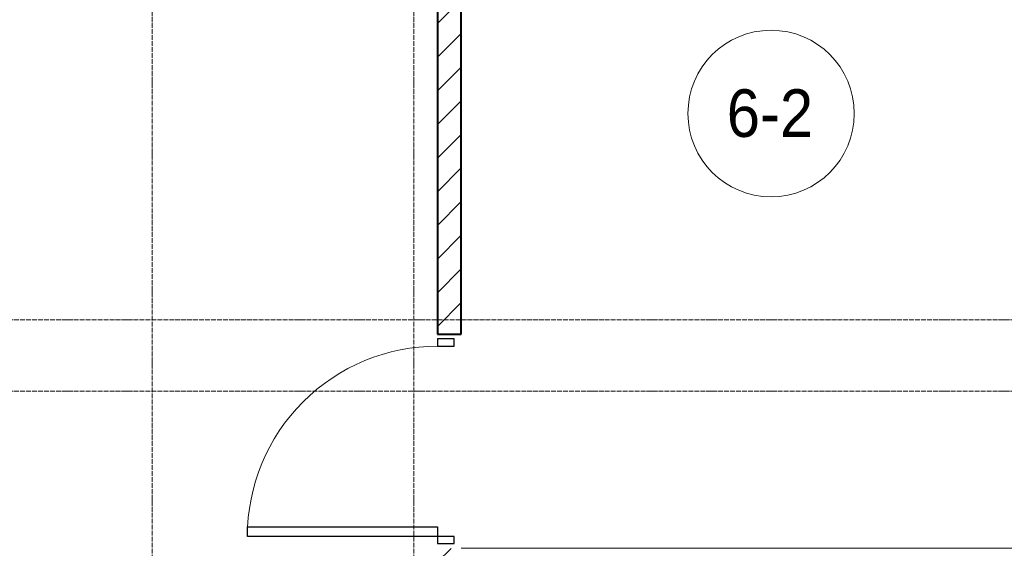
# Model space of a CAD drawing. Header units: millimetres. Extents: x 5617 to 137814, y 7718 to 189336.
# Tile 39 of 97: x 38398 to 42540, y 29040 to 31262. Entities that reach past the tile are written whole.
import ezdxf

# ---------------------------------------------------------------- set-up
doc = ezdxf.new("R2010")
doc.units = ezdxf.units.MM
doc.linetypes.add('ADSK_Линия сетки', pattern=[25, 20, -2.5, 0, -2.5])
doc.linetypes.add('Линия сетки', pattern=[25, 20, -2.5, 0, -2.5])
for name, color, linetype, lineweight in [('Двери', 7, 'Continuous', 18), ('Марки помещений', 7, 'Continuous', 20), ('Оси', 7, 'Continuous', 9), ('Стены', 7, 'Continuous', 18), ('Стены разрез', 7, 'Continuous', 40)]:
    doc.layers.add(name, color=color, linetype=linetype, lineweight=lineweight)
doc.styles.add('Arial_3', font='arial.ttf', dxfattribs={"width": 0.9, "height": 200})

# ---------------------------------------------------------------- blocks, each defined once
blk = doc.blocks.new('A_DOR_Door - Вн_3_Одинарная_900x2100-2975902-МКСС_К4_L12_41_700_')
at = {"layer": 'Двери', "color": 253, "lineweight": 30, "true_color": 0xaaaaaa}
for p, q in [((-400, 50), (-400, 850)), ((-400, 850), (-360, 850)), ((-400, 50), (-400, 850)), ((-360, 850), (-360, 50)), ((-430, 50), (-430, -20)), ((-400, 50), (-430, 50)), ((-360, 50), (-400, 50)), ((-400, -20), (-400, 50)), ((430, 50), (400, 50)), ((400, 50), (400, -20)), ((430, -20), (430, 50)), ((-430, -20), (-400, -20)), ((400, -20), (430, -20))]:
    blk.add_line(p, q, dxfattribs=at)
at = {"layer": 'Двери', "color": 254, "lineweight": 9, "true_color": 0xd4d4d4}
blk.add_arc((-400, 50), 800, 360, 90, dxfattribs=at)
blk = doc.blocks.new('135_SLK_K4_AR_rvt-1-МКСС_К4_L12_41_700_')
at = {"layer": 'Стены разрез', "lineweight": 9, "true_color": 0xaaaaaa}
h = blk.add_hatch(dxfattribs=at)
h.set_pattern_fill('FP_3', color=253, style=0, pattern_type=2)
h.set_pattern_definition([(45, (0, 0), (-70.71068, 70.71068), [])])
h.paths.add_polyline_path([(104550, 26350), (104550, 27000), (104450, 27000), (104450, 26350)])
h.paths.add_polyline_path([(104450, 28200), (104550, 28200), (104550, 29040), (104450, 29040), (104450, 28840)])
h.paths.add_polyline_path([(104450, 29940), (104550, 29940), (104550, 32500), (104450, 32500), (104450, 31328.2)])
at = {"layer": 'Стены', "color": 253, "true_color": 0xaaaaaa}
blk.add_line((104550, 29040.4), (107950, 29040.4), dxfattribs=at)
at = {"layer": 'Стены разрез', "color": 253, "true_color": 0xaaaaaa}
for p, q in [((104450, 32500), (104450, 29940)), ((104550, 29940), (104550, 32500)), ((104450, 29940), (104550, 29940))]:
    blk.add_line(p, q, dxfattribs=at)
at = {"layer": 'Двери', "color": 253, "lineweight": 18, "true_color": 0xaaaaaa, "rotation": 89.99999999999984}
blk.add_blockref('A_DOR_Door - Вн_3_Одинарная_900x2100-2975902-МКСС_К4_L12_41_700_', (104500, 29490), dxfattribs=at)
blk = doc.blocks.new('050_Марка_Помещение - Номер-620969-МКСС_К4_L12_41_700_')
at = {"layer": 'Марки помещений'}
blk.add_circle((0, 0), 3.5, dxfattribs=at)

msp = doc.modelspace()

# ---------------------------------------------------------------- linework, layer by layer
at = {"layer": 'Оси', "linetype": 'Линия сетки'}
for p, q in [((38955.4, 12025.7), (38955.4, 33080)), ((40055.4, 12025.7), (40055.4, 33080))]:
    msp.add_line(p, q, dxfattribs=at)
at = {"layer": 'Оси', "linetype": 'ADSK_Линия сетки'}
for p, q in [((72455.4, 30000), (26873.7, 30000)), ((72455.4, 29700), (25603.7, 29700))]:
    msp.add_line(p, q, dxfattribs=at)

# ---------------------------------------------------------------- block references
at = {"lineweight": 5}
msp.add_blockref('135_SLK_K4_AR_rvt-1-МКСС_К4_L12_41_700_', (-64294.6, 0), dxfattribs=at)
at = {"layer": 'Марки помещений', "xscale": 99.99999999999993, "yscale": 99.99999999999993, "zscale": 99.99999999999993}
msp.add_blockref('050_Марка_Помещение - Номер-620969-МКСС_К4_L12_41_700_', (41558.9, 30867.7), dxfattribs=at)

# ---------------------------------------------------------------- texts
at = {"layer": 'Марки помещений', "lineweight": 9, "insert": (41372.4, 30969.4), "char_height": 200, "width": 447.342, "attachment_point": 1, "style": 'Arial_3'}
msp.add_mtext('6-2', dxfattribs=at)

doc.saveas('drawing.dxf')
